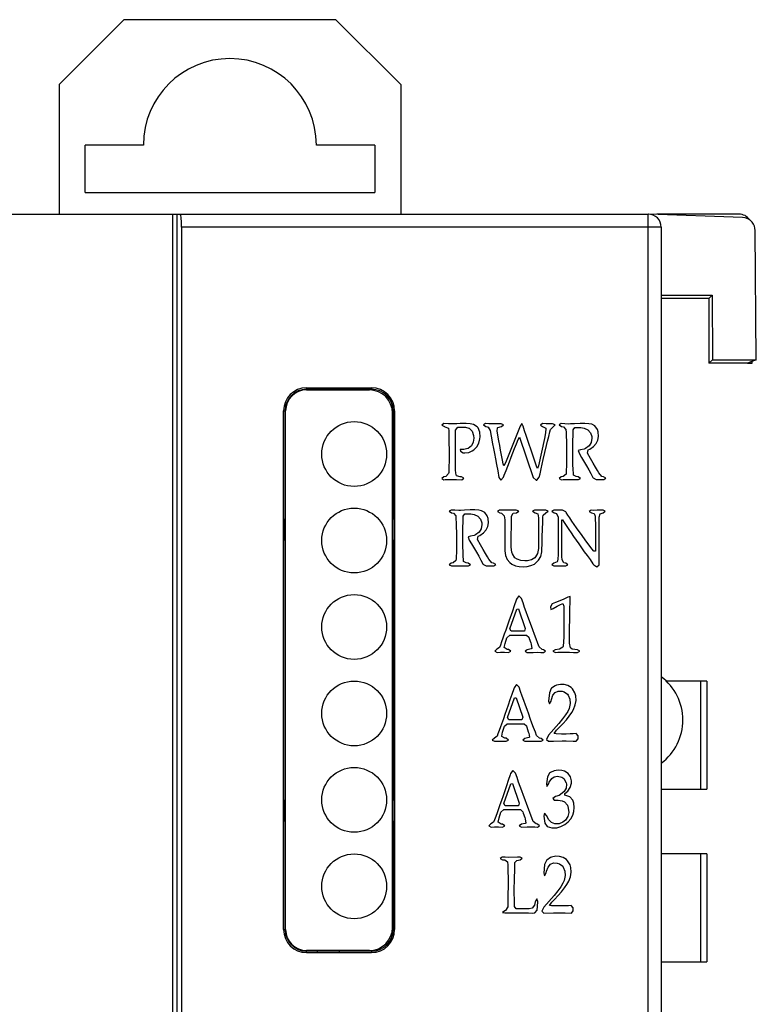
# Model space of a CAD drawing. Extents: x 0 to 555, y 0 to 389.
# Tile 12 of 17: x 241 to 259, y 236 to 259. Entities that reach past the tile are written whole.
import ezdxf

# ---------------------------------------------------------------- set-up
doc = ezdxf.new("R2010")
doc.units = 0
doc.header["$LTSCALE"] = 23.1
doc.header["$MEASUREMENT"] = 0
doc.layers.get('0').update_dxf_attribs({"linetype": 'CONTINUOUS'})
for name, color, linetype in [('02___PRT_ALL_AXES', 7, 'CONTINUOUS'), ('1_14_2', 7, 'CONTINUOUS'), ('1_15_1_1_1', 7, 'CONTINUOUS'), ('1_16_1_2', 7, 'CONTINUOUS'), ('1_44_1_2', 7, 'CONTINUOUS'), ('1_4_1_1_1', 7, 'CONTINUOUS')]:
    doc.layers.add(name, color=color, linetype=linetype)

msp = doc.modelspace()

# ---------------------------------------------------------------- linework, layer by layer
at = {"color": 7, "linetype": 'Continuous'}
for p, q in [((221.942, 254.144), (256.027, 254.144)), ((245.027, 254.144), (245.027, 154.144)), ((245.127, 254.144), (245.127, 154.144)), ((256.027, 154.144), (256.027, 254.144)), ((258.208, 254.067), (256.042, 254.143)), ((258.127, 254.144), (256.228, 254.144)), ((245.232, 253.844), (245.232, 154.444)), ((256.327, 253.844), (245.232, 253.844)), ((256.327, 253.844), (256.327, 154.444)), ((258.525, 250.776), (258.499, 253.767)), ((256.327, 252.271), (257.504, 252.271)), ((257.427, 252.194), (256.327, 252.194)), ((257.504, 252.271), (257.427, 252.194)), ((257.427, 252.194), (257.427, 250.694)), ((257.504, 252.271), (257.509, 250.776)), ((257.427, 250.694), (257.509, 250.776)), ((258.321, 250.694), (257.427, 250.694)), ((257.509, 250.776), (258.525, 250.776)), ((258.525, 250.776), (258.321, 250.694)), ((258.321, 250.694), (258.427, 250.694)), ((258.427, 250.694), (258.427, 250.736)), ((248.127, 250.128), (248.127, 250.094)), ((248.127, 250.128), (249.627, 250.128)), ((249.627, 250.128), (249.627, 250.094)), ((248.127, 250.094), (248.627, 250.094)), ((248.127, 250.078), (249.577, 250.078)), ((248.627, 250.078), (248.627, 250.107)), ((248.627, 250.107), (249.127, 250.107)), ((249.127, 250.107), (249.127, 250.078)), ((249.127, 250.094), (249.627, 250.094)), ((247.593, 237.594), (247.593, 249.594)), ((247.593, 249.594), (247.627, 249.594)), ((247.627, 247.094), (247.627, 249.594)), ((247.642, 237.594), (247.642, 249.594)), ((250.112, 237.644), (250.112, 249.544)), ((250.127, 249.594), (250.127, 247.094)), ((250.161, 249.594), (250.127, 249.594)), ((250.161, 249.594), (250.161, 237.594)), ((251.297, 249.298), (251.252, 249.266)), ((251.252, 249.266), (251.313, 249.229)), ((251.411, 249.293), (251.297, 249.298)), ((251.313, 249.229), (251.322, 249.228)), ((251.322, 249.228), (251.404, 249.19)), ((251.513, 249.292), (251.411, 249.293)), ((251.601, 249.293), (251.513, 249.292)), ((251.572, 249.15), (251.621, 249.213)), ((251.679, 249.298), (251.601, 249.293)), ((251.621, 249.213), (251.706, 249.219)), ((251.724, 249.302), (251.679, 249.298)), ((251.706, 249.219), (251.797, 249.213)), ((251.815, 249.304), (251.724, 249.302)), ((251.797, 249.213), (251.881, 249.196)), ((251.907, 249.295), (251.815, 249.304)), ((251.987, 249.276), (251.907, 249.295)), ((252.069, 249.226), (251.987, 249.276)), ((252.095, 249.199), (252.069, 249.226)), ((252.267, 249.298), (252.22, 249.269)), ((252.22, 249.269), (252.268, 249.232)), ((252.338, 249.293), (252.267, 249.298)), ((252.268, 249.232), (252.302, 249.226)), ((252.302, 249.226), (252.322, 249.22)), ((252.322, 249.22), (252.369, 249.14)), ((252.423, 249.292), (252.338, 249.293)), ((252.521, 249.293), (252.423, 249.292)), ((252.624, 249.296), (252.521, 249.293)), ((252.536, 249.126), (252.537, 249.204)), ((252.537, 249.204), (252.546, 249.21)), ((252.546, 249.21), (252.635, 249.235)), ((252.682, 249.27), (252.624, 249.296)), ((252.635, 249.235), (252.682, 249.27)), ((253.062, 249.243), (252.723, 248.394)), ((253.1, 249.301), (253.062, 249.243)), ((253.133, 249.238), (253.1, 249.301)), ((253.168, 249.134), (253.133, 249.238)), ((253.58, 249.298), (253.533, 249.266)), ((253.533, 249.266), (253.584, 249.235)), ((253.663, 249.292), (253.58, 249.298)), ((253.584, 249.235), (253.657, 249.197)), ((253.756, 249.293), (253.663, 249.292)), ((253.815, 249.296), (253.756, 249.293)), ((253.764, 249.161), (253.826, 249.226)), ((253.874, 249.27), (253.815, 249.296)), ((253.826, 249.226), (253.874, 249.27)), ((254.014, 249.298), (253.969, 249.269)), ((253.969, 249.269), (254.022, 249.229)), ((254.101, 249.292), (254.014, 249.298)), ((254.022, 249.229), (254.069, 249.222)), ((254.069, 249.222), (254.121, 249.164)), ((254.194, 249.289), (254.101, 249.292)), ((254.232, 249.29), (254.194, 249.289)), ((254.321, 249.296), (254.232, 249.29)), ((254.292, 249.153), (254.332, 249.207)), ((254.455, 249.301), (254.321, 249.296)), ((254.332, 249.207), (254.373, 249.211)), ((254.373, 249.211), (254.469, 249.211)), ((254.563, 249.301), (254.455, 249.301)), ((254.469, 249.211), (254.546, 249.197)), ((254.652, 249.295), (254.563, 249.301)), ((254.719, 249.283), (254.652, 249.295)), ((254.794, 249.245), (254.719, 249.283)), ((254.85, 249.163), (254.794, 249.245)), ((251.404, 249.19), (251.413, 249.131)), ((251.413, 249.131), (251.417, 248.91)), ((251.568, 248.904), (251.571, 249.026)), ((251.571, 249.026), (251.572, 249.15)), ((251.881, 249.196), (251.885, 249.193)), ((251.885, 249.193), (251.954, 249.123)), ((251.954, 249.123), (251.983, 249.024)), ((251.983, 249.024), (251.99, 248.965)), ((252.135, 249.1), (252.095, 249.199)), ((252.142, 248.992), (252.135, 249.1)), ((252.136, 248.947), (252.142, 248.992)), ((252.369, 249.14), (252.394, 249.011)), ((252.394, 249.011), (252.429, 248.828)), ((252.575, 248.903), (252.536, 249.126)), ((253.019, 248.93), (253.052, 248.989)), ((253.052, 248.989), (253.365, 248.053)), ((253.203, 249.027), (253.168, 249.134)), ((253.273, 248.818), (253.203, 249.027)), ((253.653, 249.085), (253.625, 248.954)), ((253.659, 249.182), (253.653, 249.085)), ((253.657, 249.197), (253.659, 249.182)), ((253.698, 248.894), (253.724, 249.003)), ((253.724, 249.003), (253.753, 249.112)), ((253.753, 249.112), (253.764, 249.161)), ((254.121, 249.164), (254.125, 249.093)), ((254.125, 249.093), (254.13, 249.003)), ((254.13, 249.003), (254.133, 248.901)), ((254.283, 248.775), (254.292, 249.153)), ((254.546, 249.197), (254.631, 249.155)), ((254.631, 249.155), (254.694, 249.087)), ((254.694, 249.087), (254.722, 248.998)), ((254.722, 248.998), (254.724, 248.959)), ((254.871, 249.105), (254.85, 249.163)), ((254.861, 248.915), (254.877, 249.004)), ((254.877, 249.004), (254.871, 249.105)), ((251.417, 248.91), (251.42, 248.641)), ((251.566, 248.669), (251.568, 248.784)), ((251.568, 248.784), (251.568, 248.904)), ((251.936, 248.786), (251.86, 248.723)), ((251.98, 248.866), (251.936, 248.786)), ((251.99, 248.965), (251.98, 248.866)), ((251.992, 248.691), (252.065, 248.764)), ((252.065, 248.764), (252.112, 248.849)), ((252.112, 248.849), (252.136, 248.947)), ((252.429, 248.828), (252.451, 248.723)), ((252.594, 248.792), (252.575, 248.903)), ((252.613, 248.681), (252.594, 248.792)), ((252.937, 248.725), (252.978, 248.828)), ((252.978, 248.828), (253.019, 248.93)), ((253.308, 248.711), (253.273, 248.818)), ((253.625, 248.954), (253.487, 248.321)), ((253.599, 248.468), (253.677, 248.796)), ((253.677, 248.796), (253.698, 248.894)), ((254.133, 248.901), (254.136, 248.663)), ((254.283, 248.547), (254.283, 248.775)), ((254.657, 248.784), (254.575, 248.725)), ((254.707, 248.863), (254.657, 248.784)), ((254.674, 248.711), (254.759, 248.767)), ((254.724, 248.959), (254.707, 248.863)), ((254.759, 248.767), (254.821, 248.836)), ((254.821, 248.836), (254.861, 248.915)), ((250.127, 248.572), (250.112, 248.572)), ((250.127, 248.553), (250.112, 248.553)), ((251.42, 248.641), (251.42, 248.418)), ((251.566, 248.555), (251.566, 248.669)), ((251.569, 248.334), (251.566, 248.555)), ((251.677, 248.699), (251.683, 248.658)), ((251.764, 248.698), (251.677, 248.699)), ((251.683, 248.658), (251.75, 248.62)), ((251.75, 248.62), (251.787, 248.62)), ((251.855, 248.722), (251.764, 248.698)), ((251.787, 248.62), (251.879, 248.634)), ((251.86, 248.723), (251.855, 248.722)), ((251.879, 248.634), (251.958, 248.666)), ((251.958, 248.666), (251.992, 248.691)), ((252.451, 248.723), (252.472, 248.609)), ((252.472, 248.609), (252.495, 248.485)), ((252.635, 248.568), (252.613, 248.681)), ((252.654, 248.457), (252.635, 248.568)), ((252.817, 248.418), (252.856, 248.52)), ((252.856, 248.52), (252.897, 248.623)), ((252.897, 248.623), (252.937, 248.725)), ((253.378, 248.502), (253.308, 248.711)), ((254.136, 248.524), (254.134, 248.375)), ((254.136, 248.663), (254.136, 248.524)), ((254.286, 248.339), (254.283, 248.547)), ((254.458, 248.69), (254.405, 248.678)), ((254.405, 248.678), (254.434, 248.603)), ((254.434, 248.603), (254.487, 248.514)), ((254.543, 248.711), (254.458, 248.69)), ((254.575, 248.725), (254.543, 248.711)), ((254.625, 248.617), (254.636, 248.691)), ((254.695, 248.491), (254.625, 248.617)), ((254.636, 248.691), (254.674, 248.711)), ((251.419, 248.324), (251.416, 248.24)), ((251.42, 248.418), (251.419, 248.324)), ((251.572, 248.23), (251.569, 248.334)), ((252.495, 248.485), (252.519, 248.35)), ((252.519, 248.35), (252.546, 248.207)), ((252.671, 248.368), (252.654, 248.457)), ((252.689, 248.321), (252.671, 248.368)), ((252.723, 248.394), (252.689, 248.321)), ((252.738, 248.213), (252.777, 248.315)), ((252.777, 248.315), (252.817, 248.418)), ((253.441, 248.315), (253.378, 248.502)), ((253.463, 248.261), (253.441, 248.315)), ((253.487, 248.321), (253.463, 248.261)), ((253.549, 248.249), (253.575, 248.359)), ((253.575, 248.359), (253.599, 248.468)), ((254.134, 248.375), (254.127, 248.158)), ((254.289, 248.251), (254.286, 248.339)), ((254.487, 248.514), (254.598, 248.322)), ((254.598, 248.322), (254.649, 248.231)), ((254.754, 248.381), (254.695, 248.491)), ((254.807, 248.289), (254.754, 248.381)), ((251.299, 248.067), (251.252, 248.03)), ((251.347, 248.075), (251.299, 248.067)), ((251.411, 248.143), (251.347, 248.075)), ((251.413, 248.169), (251.411, 248.143)), ((251.416, 248.24), (251.413, 248.169)), ((251.574, 248.152), (251.572, 248.23)), ((251.595, 248.087), (251.574, 248.152)), ((251.679, 248.068), (251.595, 248.087)), ((251.712, 248.067), (251.679, 248.068)), ((251.764, 248.033), (251.712, 248.067)), ((252.546, 248.207), (252.574, 248.053)), ((252.68, 248.061), (252.698, 248.109)), ((252.698, 248.109), (252.738, 248.213)), ((253.508, 248.059), (253.525, 248.138)), ((253.525, 248.138), (253.549, 248.249)), ((254.016, 248.067), (253.969, 248.03)), ((254.063, 248.075), (254.016, 248.067)), ((254.125, 248.132), (254.063, 248.075)), ((254.127, 248.158), (254.125, 248.132)), ((254.298, 248.126), (254.289, 248.251)), ((254.301, 248.105), (254.298, 248.126)), ((254.359, 248.075), (254.301, 248.105)), ((254.405, 248.07), (254.359, 248.075)), ((254.458, 248.03), (254.405, 248.07)), ((254.649, 248.231), (254.7, 248.141)), ((254.7, 248.141), (254.745, 248.053)), ((254.85, 248.213), (254.807, 248.289)), ((254.883, 248.158), (254.85, 248.213)), ((254.95, 248.078), (254.883, 248.158)), ((254.993, 248.067), (254.95, 248.078)), ((255.046, 248.04), (254.993, 248.067)), ((251.252, 248.03), (251.299, 248)), ((251.299, 248), (251.329, 248.003)), ((251.329, 248.003), (251.398, 248.005)), ((251.398, 248.005), (251.484, 248.006)), ((251.484, 248.006), (251.591, 248.005)), ((251.591, 248.005), (251.717, 248.002)), ((251.717, 248.002), (251.764, 248.033)), ((252.574, 248.053), (252.619, 247.994)), ((252.619, 247.994), (252.68, 248.061)), ((253.365, 248.053), (253.367, 248.05)), ((253.367, 248.05), (253.434, 247.994)), ((253.434, 247.994), (253.449, 247.994)), ((253.449, 247.994), (253.508, 248.059)), ((253.969, 248.03), (254.022, 248.002)), ((254.022, 248.002), (254.057, 248.003)), ((254.057, 248.003), (254.274, 248.006)), ((254.274, 248.006), (254.353, 248.006)), ((254.353, 248.006), (254.411, 248.005)), ((254.411, 248.005), (254.458, 248.03)), ((254.745, 248.053), (254.75, 248.047)), ((254.75, 248.047), (254.824, 248.005)), ((254.824, 248.005), (254.908, 248.008)), ((254.908, 248.008), (254.999, 248.008)), ((254.999, 248.008), (255.046, 248.04)), ((250.112, 247.534), (250.127, 247.534)), ((250.112, 247.515), (250.127, 247.515)), ((251.471, 247.3), (251.425, 247.271)), ((251.425, 247.271), (251.478, 247.231)), ((251.556, 247.293), (251.471, 247.3)), ((251.478, 247.231), (251.524, 247.224)), ((251.524, 247.224), (251.575, 247.166)), ((251.65, 247.292), (251.556, 247.293)), ((251.575, 247.166), (251.58, 247.094)), ((251.686, 247.292), (251.65, 247.292)), ((251.776, 247.298), (251.686, 247.292)), ((251.744, 247.025), (251.749, 247.157)), ((251.749, 247.157), (251.788, 247.21)), ((251.911, 247.303), (251.776, 247.298)), ((251.788, 247.21), (251.829, 247.213)), ((251.829, 247.213), (251.925, 247.214)), ((252.019, 247.304), (251.911, 247.303)), ((251.925, 247.214), (252.002, 247.199)), ((252.002, 247.199), (252.086, 247.157)), ((252.109, 247.297), (252.019, 247.304)), ((252.086, 247.157), (252.148, 247.088)), ((252.174, 247.284), (252.109, 247.297)), ((252.25, 247.246), (252.174, 247.284)), ((252.305, 247.166), (252.25, 247.246)), ((252.326, 247.107), (252.305, 247.166)), ((252.589, 247.3), (252.543, 247.269)), ((252.543, 247.269), (252.594, 247.233)), ((252.656, 247.297), (252.589, 247.3)), ((252.594, 247.233), (252.635, 247.228)), ((252.635, 247.228), (252.698, 247.167)), ((252.738, 247.293), (252.656, 247.297)), ((252.698, 247.167), (252.711, 247.072)), ((252.946, 247.297), (252.738, 247.293)), ((252.861, 246.933), (252.867, 247.16)), ((252.867, 247.16), (252.905, 247.224)), ((252.905, 247.224), (252.984, 247.236)), ((252.976, 247.298), (252.946, 247.297)), ((253.031, 247.277), (252.976, 247.298)), ((252.984, 247.236), (253.031, 247.277)), ((253.399, 247.298), (253.352, 247.271)), ((253.352, 247.271), (253.408, 247.233)), ((253.49, 247.295), (253.399, 247.298)), ((253.408, 247.233), (253.472, 247.208)), ((253.472, 247.208), (253.49, 247.122)), ((253.581, 247.295), (253.49, 247.295)), ((253.662, 247.298), (253.581, 247.295)), ((253.59, 247.138), (253.593, 247.184)), ((253.593, 247.184), (253.662, 247.233)), ((253.709, 247.272), (253.662, 247.298)), ((253.662, 247.233), (253.709, 247.272)), ((253.844, 247.3), (253.799, 247.271)), ((253.799, 247.271), (253.853, 247.233)), ((253.935, 247.297), (253.844, 247.3)), ((253.853, 247.233), (253.885, 247.227)), ((253.885, 247.227), (253.905, 247.221)), ((253.905, 247.221), (253.943, 247.138)), ((254.026, 247.298), (253.935, 247.297)), ((254.043, 247.298), (254.026, 247.298)), ((254.119, 247.257), (254.043, 247.298)), ((254.128, 247.245), (254.119, 247.257)), ((254.168, 247.183), (254.128, 247.245)), ((254.212, 247.116), (254.168, 247.183)), ((254.71, 247.298), (254.663, 247.266)), ((254.663, 247.266), (254.716, 247.236)), ((254.754, 247.29), (254.71, 247.298)), ((254.716, 247.236), (254.777, 247.221)), ((254.844, 247.295), (254.754, 247.29)), ((254.777, 247.221), (254.798, 247.157)), ((254.798, 247.157), (254.798, 247.152)), ((254.798, 247.152), (254.801, 247.076)), ((254.935, 247.298), (254.844, 247.295)), ((254.894, 247.137), (254.914, 247.21)), ((254.914, 247.21), (254.985, 247.233)), ((254.984, 247.298), (254.935, 247.298)), ((255.032, 247.272), (254.984, 247.298)), ((254.985, 247.233), (255.032, 247.272)), ((247.613, 246.594), (247.613, 247.094)), ((247.613, 247.094), (247.642, 247.094)), ((250.112, 247.094), (250.141, 247.094)), ((250.141, 247.094), (250.141, 246.594)), ((251.58, 247.094), (251.585, 247.005)), ((251.585, 247.005), (251.588, 246.904)), ((251.741, 246.898), (251.744, 247.025)), ((252.148, 247.088), (252.177, 247)), ((252.18, 246.961), (252.162, 246.865)), ((252.177, 247), (252.18, 246.961)), ((252.317, 246.917), (252.334, 247.006)), ((252.334, 247.006), (252.326, 247.107)), ((252.711, 247.072), (252.711, 246.955)), ((252.711, 246.955), (252.712, 246.841)), ((252.858, 246.705), (252.861, 246.933)), ((253.49, 247.122), (253.492, 247.026)), ((253.492, 247.026), (253.492, 246.683)), ((253.577, 246.681), (253.586, 247.025)), ((253.586, 247.025), (253.59, 247.138)), ((253.943, 247.138), (253.943, 247.076)), ((253.943, 247.076), (253.944, 246.941)), ((253.944, 246.941), (253.944, 246.573)), ((254.026, 246.841), (254.029, 247.069)), ((254.029, 247.069), (254.043, 247.075)), ((254.043, 247.075), (254.083, 247.014)), ((254.083, 247.014), (254.189, 246.853)), ((254.26, 247.044), (254.212, 247.116)), ((254.371, 246.886), (254.26, 247.044)), ((254.801, 247.076), (254.804, 246.988)), ((254.804, 246.988), (254.807, 246.886)), ((254.891, 246.842), (254.893, 246.945)), ((254.893, 247.043), (254.894, 247.137)), ((254.893, 246.945), (254.893, 247.043)), ((251.588, 246.904), (251.591, 246.79)), ((251.591, 246.79), (251.591, 246.377)), ((251.738, 246.66), (251.741, 246.898)), ((251.998, 246.713), (251.914, 246.692)), ((252.031, 246.727), (251.998, 246.713)), ((252.113, 246.787), (252.031, 246.727)), ((252.091, 246.693), (252.13, 246.713)), ((252.162, 246.865), (252.113, 246.787)), ((252.13, 246.713), (252.215, 246.771)), ((252.215, 246.771), (252.277, 246.838)), ((252.277, 246.838), (252.317, 246.917)), ((252.712, 246.727), (252.711, 246.611)), ((252.712, 246.841), (252.712, 246.727)), ((252.858, 246.441), (252.858, 246.705)), ((254.026, 246.385), (254.026, 246.841)), ((254.189, 246.853), (254.245, 246.771)), ((254.245, 246.771), (254.301, 246.687)), ((254.499, 246.708), (254.371, 246.886)), ((254.57, 246.611), (254.499, 246.708)), ((254.807, 246.886), (254.809, 246.772)), ((254.809, 246.772), (254.809, 246.505)), ((254.89, 246.622), (254.891, 246.736)), ((254.891, 246.736), (254.891, 246.842)), ((247.642, 246.594), (247.613, 246.594)), ((247.627, 240.594), (247.627, 246.594)), ((250.141, 246.594), (250.112, 246.594)), ((250.127, 246.594), (250.127, 240.594)), ((251.74, 246.549), (251.738, 246.66)), ((251.74, 246.443), (251.74, 246.549)), ((251.914, 246.692), (251.861, 246.68)), ((251.861, 246.68), (251.888, 246.605)), ((251.888, 246.605), (251.943, 246.515)), ((251.943, 246.515), (252.054, 246.324)), ((252.081, 246.619), (252.091, 246.693)), ((252.15, 246.493), (252.081, 246.619)), ((252.211, 246.385), (252.15, 246.493)), ((252.711, 246.497), (252.709, 246.383)), ((252.711, 246.611), (252.711, 246.497)), ((253.492, 246.683), (253.489, 246.455)), ((253.569, 246.339), (253.575, 246.567)), ((253.575, 246.567), (253.577, 246.681)), ((253.944, 246.573), (253.94, 246.265)), ((254.301, 246.687), (254.361, 246.602)), ((254.361, 246.602), (254.422, 246.514)), ((254.422, 246.514), (254.484, 246.426)), ((254.724, 246.405), (254.57, 246.611)), ((254.809, 246.505), (254.807, 246.351)), ((254.89, 246.505), (254.89, 246.622)), ((254.891, 246.383), (254.89, 246.505)), ((251.591, 246.377), (251.583, 246.16)), ((251.743, 246.341), (251.74, 246.443)), ((251.746, 246.253), (251.743, 246.341)), ((251.753, 246.128), (251.746, 246.253)), ((252.054, 246.324), (252.106, 246.233)), ((252.262, 246.292), (252.211, 246.385)), ((252.306, 246.215), (252.262, 246.292)), ((252.709, 246.383), (252.709, 246.359)), ((252.709, 246.359), (252.724, 246.25)), ((252.724, 246.25), (252.764, 246.158)), ((252.875, 246.322), (252.858, 246.441)), ((252.885, 246.283), (252.875, 246.322)), ((252.943, 246.196), (252.885, 246.283)), ((253.466, 246.295), (253.423, 246.218)), ((253.487, 246.409), (253.466, 246.295)), ((253.489, 246.455), (253.487, 246.409)), ((253.539, 246.224), (253.569, 246.332)), ((253.569, 246.332), (253.569, 246.339)), ((253.94, 246.265), (253.937, 246.174)), ((254.028, 246.269), (254.026, 246.385)), ((254.029, 246.224), (254.028, 246.269)), ((254.484, 246.426), (254.546, 246.336)), ((254.546, 246.336), (254.611, 246.245)), ((254.611, 246.245), (254.68, 246.152)), ((254.765, 246.35), (254.724, 246.405)), ((254.807, 246.351), (254.765, 246.35)), ((254.891, 246.256), (254.891, 246.383)), ((254.893, 246.123), (254.891, 246.256)), ((251.472, 246.069), (251.425, 246.032)), ((251.425, 246.032), (251.478, 246.005)), ((251.519, 246.078), (251.472, 246.069)), ((251.581, 246.134), (251.519, 246.078)), ((251.583, 246.16), (251.581, 246.134)), ((251.758, 246.107), (251.753, 246.128)), ((251.814, 246.078), (251.758, 246.107)), ((251.861, 246.072), (251.814, 246.078)), ((251.914, 246.032), (251.861, 246.072)), ((251.867, 246.006), (251.914, 246.032)), ((252.106, 246.233), (252.154, 246.143)), ((252.154, 246.143), (252.201, 246.055)), ((252.201, 246.055), (252.205, 246.05)), ((252.205, 246.05), (252.28, 246.006)), ((252.338, 246.16), (252.306, 246.215)), ((252.407, 246.079), (252.338, 246.16)), ((252.448, 246.069), (252.407, 246.079)), ((252.502, 246.041), (252.448, 246.069)), ((252.454, 246.009), (252.502, 246.041)), ((252.764, 246.158), (252.829, 246.085)), ((252.829, 246.085), (252.876, 246.049)), ((252.876, 246.049), (252.955, 246.012)), ((252.998, 246.16), (252.943, 246.196)), ((253.081, 246.134), (252.998, 246.16)), ((253.171, 246.123), (253.081, 246.134)), ((253.233, 246.125), (253.171, 246.123)), ((253.223, 245.991), (253.309, 246.014)), ((253.326, 246.146), (253.233, 246.125)), ((253.309, 246.014), (253.396, 246.049)), ((253.402, 246.195), (253.326, 246.146)), ((253.396, 246.049), (253.423, 246.069)), ((253.423, 246.218), (253.402, 246.195)), ((253.423, 246.069), (253.49, 246.136)), ((253.49, 246.136), (253.539, 246.224)), ((253.846, 246.067), (253.799, 246.032)), ((253.799, 246.032), (253.847, 246.006)), ((253.922, 246.102), (253.846, 246.067)), ((253.931, 246.12), (253.922, 246.102)), ((253.937, 246.174), (253.931, 246.12)), ((254.034, 246.145), (254.029, 246.224)), ((254.072, 246.079), (254.034, 246.145)), ((254.119, 246.072), (254.072, 246.079)), ((254.166, 246.032), (254.119, 246.072)), ((254.119, 246.006), (254.166, 246.032)), ((254.68, 246.152), (254.748, 246.058)), ((254.748, 246.058), (254.765, 246.035)), ((254.765, 246.035), (254.841, 245.988)), ((254.841, 245.988), (254.893, 246.034)), ((254.893, 246.034), (254.893, 246.123)), ((251.478, 246.005), (251.512, 246.005)), ((251.512, 246.005), (251.73, 246.008)), ((251.73, 246.008), (251.808, 246.008)), ((251.808, 246.008), (251.867, 246.006)), ((252.28, 246.006), (252.363, 246.009)), ((252.363, 246.009), (252.454, 246.009)), ((252.955, 246.012), (253.045, 245.991)), ((253.045, 245.991), (253.134, 245.984)), ((253.134, 245.984), (253.223, 245.991)), ((253.847, 246.006), (253.937, 246.008)), ((253.937, 246.008), (254.028, 246.008)), ((254.028, 246.008), (254.119, 246.006)), ((252.972, 245.215), (252.928, 245.084)), ((252.981, 245.241), (252.972, 245.215)), ((253.037, 245.313), (252.981, 245.241)), ((253.093, 245.254), (253.037, 245.313)), ((253.131, 245.151), (253.093, 245.254)), ((253.168, 245.048), (253.131, 245.151)), ((253.806, 245.128), (253.764, 245.061)), ((253.885, 245.157), (253.806, 245.128)), ((254.057, 245.23), (253.885, 245.157)), ((253.92, 245.073), (253.982, 245.107)), ((253.982, 245.107), (254.054, 245.134)), ((254.054, 245.134), (254.072, 245.079)), ((254.15, 245.274), (254.057, 245.23)), ((254.169, 245.285), (254.15, 245.274)), ((254.224, 245.3), (254.169, 245.285)), ((254.216, 245.035), (254.219, 245.142)), ((254.219, 245.142), (254.225, 245.234)), ((254.225, 245.234), (254.224, 245.3)), ((252.885, 244.959), (252.805, 244.727)), ((252.826, 244.549), (252.987, 245.007)), ((252.928, 245.084), (252.885, 244.959)), ((252.987, 245.007), (253.027, 245.01)), ((253.027, 245.01), (253.183, 244.56)), ((253.204, 244.943), (253.168, 245.048)), ((253.242, 244.839), (253.204, 244.943)), ((253.764, 245.061), (253.771, 245)), ((253.771, 245), (253.826, 245.022)), ((253.826, 245.022), (253.92, 245.073)), ((254.072, 245.079), (254.072, 245.06)), ((254.072, 245.06), (254.075, 244.934)), ((254.075, 244.934), (254.077, 244.811)), ((254.21, 244.783), (254.216, 245.035)), ((252.805, 244.727), (252.733, 244.519)), ((253.28, 244.735), (253.242, 244.839)), ((253.356, 244.528), (253.28, 244.735)), ((254.077, 244.692), (254.074, 244.464)), ((254.077, 244.811), (254.077, 244.692)), ((254.207, 244.557), (254.21, 244.783)), ((252.698, 244.425), (252.666, 244.335)), ((252.733, 244.519), (252.698, 244.425)), ((252.856, 244.496), (252.826, 244.549)), ((252.948, 244.494), (252.856, 244.496)), ((253.039, 244.494), (252.948, 244.494)), ((253.13, 244.496), (253.039, 244.494)), ((253.162, 244.496), (253.13, 244.496)), ((253.183, 244.56), (253.162, 244.496)), ((253.394, 244.423), (253.356, 244.528)), ((253.432, 244.32), (253.394, 244.423)), ((254.074, 244.464), (254.071, 244.355)), ((254.207, 244.218), (254.207, 244.557)), ((252.636, 244.251), (252.607, 244.174)), ((252.666, 244.335), (252.636, 244.251)), ((252.695, 244.118), (252.715, 244.215)), ((252.715, 244.215), (252.755, 244.344)), ((252.755, 244.344), (252.823, 244.408)), ((252.823, 244.408), (253.209, 244.408)), ((253.209, 244.408), (253.265, 244.359)), ((253.265, 244.359), (253.276, 244.329)), ((253.276, 244.329), (253.309, 244.224)), ((253.309, 244.224), (253.32, 244.194)), ((253.32, 244.194), (253.334, 244.098)), ((253.47, 244.215), (253.432, 244.32)), ((253.501, 244.137), (253.47, 244.215)), ((254.071, 244.355), (254.061, 244.148)), ((254.232, 244.108), (254.207, 244.218)), ((252.524, 244.078), (252.477, 244.033)), ((252.477, 244.033), (252.53, 244.004)), ((252.59, 244.121), (252.524, 244.078)), ((252.53, 244.004), (252.613, 244.008)), ((252.607, 244.174), (252.59, 244.121)), ((252.613, 244.008), (252.704, 244.008)), ((252.764, 244.074), (252.695, 244.118)), ((252.704, 244.008), (252.796, 244.004)), ((252.797, 244.072), (252.764, 244.074)), ((252.796, 244.004), (252.847, 244.033)), ((252.847, 244.033), (252.797, 244.072)), ((253.23, 244.067), (253.183, 244.033)), ((253.183, 244.033), (253.23, 244.002)), ((253.321, 244.089), (253.23, 244.067)), ((253.23, 244.002), (253.244, 244.004)), ((253.244, 244.004), (253.362, 244.007)), ((253.334, 244.098), (253.321, 244.089)), ((253.362, 244.007), (253.463, 244.008)), ((253.463, 244.008), (253.543, 244.007)), ((253.572, 244.075), (253.501, 244.137)), ((253.543, 244.007), (253.604, 244.002)), ((253.604, 244.069), (253.572, 244.075)), ((253.651, 244.033), (253.604, 244.069)), ((253.604, 244.002), (253.651, 244.033)), ((253.871, 244.069), (253.823, 244.033)), ((253.823, 244.033), (253.879, 244.007)), ((253.978, 244.083), (253.871, 244.069)), ((253.879, 244.007), (253.934, 244.008)), ((253.934, 244.008), (254.209, 244.008)), ((254.052, 244.125), (253.978, 244.083)), ((254.061, 244.148), (254.052, 244.125)), ((254.209, 244.008), (254.3, 244.007)), ((254.268, 244.081), (254.232, 244.108)), ((254.388, 244.067), (254.268, 244.081)), ((254.3, 244.007), (254.391, 244.004)), ((254.441, 244.036), (254.388, 244.067)), ((254.391, 244.004), (254.441, 244.036)), ((252.916, 243.162), (252.872, 243.031)), ((252.925, 243.188), (252.916, 243.162)), ((252.981, 243.261), (252.925, 243.188)), ((253.039, 243.201), (252.981, 243.261)), ((253.075, 243.098), (253.039, 243.201)), ((253.112, 242.993), (253.075, 243.098)), ((253.741, 243.074), (253.721, 242.876)), ((253.78, 243.168), (253.741, 243.074)), ((253.792, 243.18), (253.78, 243.168)), ((253.878, 243.236), (253.792, 243.18)), ((253.821, 243.017), (253.874, 243.081)), ((253.874, 243.081), (253.944, 243.11)), ((253.902, 243.245), (253.878, 243.236)), ((253.998, 243.265), (253.902, 243.245)), ((253.944, 243.11), (254.033, 243.106)), ((254.086, 243.262), (253.998, 243.265)), ((254.033, 243.106), (254.083, 243.093)), ((254.083, 243.093), (254.159, 243.037)), ((254.168, 243.238), (254.086, 243.262)), ((254.242, 243.191), (254.168, 243.238)), ((254.274, 243.162), (254.242, 243.191)), ((254.332, 243.069), (254.274, 243.162)), ((254.35, 243.004), (254.332, 243.069)), ((252.77, 242.496), (252.931, 242.952)), ((252.829, 242.907), (252.79, 242.786)), ((252.872, 243.031), (252.829, 242.907)), ((252.931, 242.952), (252.97, 242.957)), ((252.97, 242.957), (253.127, 242.507)), ((253.15, 242.89), (253.112, 242.993)), ((253.186, 242.786), (253.15, 242.89)), ((253.721, 242.876), (253.741, 242.817)), ((253.741, 242.817), (253.779, 242.879)), ((253.779, 242.879), (253.786, 242.919)), ((253.786, 242.919), (253.821, 243.017)), ((254.159, 243.037), (254.172, 243.016)), ((254.172, 243.016), (254.21, 242.923)), ((254.21, 242.923), (254.218, 242.821)), ((254.339, 242.79), (254.358, 242.896)), ((254.358, 242.896), (254.35, 243.004)), ((252.75, 242.674), (252.712, 242.568)), ((252.79, 242.786), (252.75, 242.674)), ((253.224, 242.682), (253.186, 242.786)), ((253.262, 242.578), (253.224, 242.682)), ((254.165, 242.642), (254.116, 242.562)), ((254.195, 242.711), (254.165, 242.642)), ((254.218, 242.821), (254.195, 242.711)), ((254.201, 242.533), (254.256, 242.613)), ((254.256, 242.613), (254.297, 242.688)), ((254.297, 242.688), (254.339, 242.79)), ((252.677, 242.466), (252.612, 242.282)), ((252.712, 242.568), (252.677, 242.466)), ((252.802, 242.443), (252.77, 242.496)), ((252.891, 242.442), (252.802, 242.443)), ((252.983, 242.442), (252.891, 242.442)), ((253.075, 242.443), (252.983, 242.442)), ((253.107, 242.443), (253.075, 242.443)), ((253.127, 242.507), (253.107, 242.443)), ((253.3, 242.473), (253.262, 242.578)), ((253.338, 242.37), (253.3, 242.473)), ((253.376, 242.265), (253.338, 242.37)), ((254.046, 242.469), (253.958, 242.36)), ((254.116, 242.562), (254.046, 242.469)), ((254.054, 242.356), (254.134, 242.446)), ((254.134, 242.446), (254.201, 242.533)), ((252.581, 242.198), (252.552, 242.121)), ((252.612, 242.282), (252.581, 242.198)), ((252.641, 242.071), (252.66, 242.162)), ((252.66, 242.162), (252.7, 242.296)), ((252.7, 242.296), (252.767, 242.353)), ((252.767, 242.353), (253.154, 242.353)), ((253.154, 242.353), (253.209, 242.306)), ((253.209, 242.306), (253.22, 242.276)), ((253.22, 242.276), (253.253, 242.171)), ((253.253, 242.171), (253.265, 242.141)), ((253.265, 242.141), (253.279, 242.043)), ((253.416, 242.162), (253.376, 242.265)), ((253.444, 242.083), (253.416, 242.162)), ((253.958, 242.36), (253.721, 242.092)), ((253.855, 242.127), (253.89, 242.185)), ((253.89, 242.185), (253.908, 242.203)), ((253.908, 242.203), (253.978, 242.274)), ((253.978, 242.274), (254.048, 242.35)), ((254.048, 242.35), (254.054, 242.356)), ((252.469, 242.024), (252.42, 241.978)), ((252.42, 241.978), (252.475, 241.951)), ((252.534, 242.068), (252.469, 242.024)), ((252.475, 241.951), (252.557, 241.955)), ((252.552, 242.121), (252.534, 242.068)), ((252.557, 241.955), (252.648, 241.955)), ((252.641, 242.063), (252.641, 242.071)), ((252.707, 242.021), (252.641, 242.063)), ((252.648, 241.955), (252.739, 241.951)), ((252.741, 242.018), (252.707, 242.021)), ((252.739, 241.951), (252.793, 241.978)), ((252.793, 241.978), (252.741, 242.018)), ((253.174, 242.015), (253.127, 241.978)), ((253.127, 241.978), (253.174, 241.949)), ((253.265, 242.034), (253.174, 242.015)), ((253.174, 241.949), (253.188, 241.949)), ((253.188, 241.949), (253.308, 241.954)), ((253.279, 242.043), (253.265, 242.034)), ((253.308, 241.954), (253.406, 241.955)), ((253.406, 241.955), (253.487, 241.954)), ((253.515, 242.023), (253.444, 242.083)), ((253.487, 241.954), (253.549, 241.949)), ((253.549, 242.016), (253.515, 242.023)), ((253.596, 241.978), (253.549, 242.016)), ((253.549, 241.949), (253.596, 241.978)), ((253.721, 242.092), (253.674, 241.993)), ((253.674, 241.993), (253.721, 241.949)), ((253.721, 241.949), (253.835, 241.954)), ((253.835, 241.954), (254.04, 241.957)), ((253.897, 242.119), (253.855, 242.127)), ((254.02, 242.118), (253.897, 242.119)), ((254.127, 242.118), (254.02, 242.118)), ((254.04, 241.957), (254.131, 241.957)), ((254.218, 242.119), (254.127, 242.118)), ((254.131, 241.957), (254.291, 241.954)), ((254.294, 242.122), (254.218, 242.119)), ((254.291, 241.954), (254.361, 241.949)), ((254.358, 242.127), (254.294, 242.122)), ((254.403, 242.074), (254.358, 242.127)), ((254.361, 241.949), (254.403, 242.007)), ((254.403, 242.007), (254.403, 242.074)), ((252.899, 241.275), (252.843, 241.202)), ((252.957, 241.215), (252.899, 241.275)), ((253.853, 241.264), (253.764, 241.227)), ((253.941, 241.279), (253.853, 241.264)), ((254.028, 241.275), (253.941, 241.279)), ((254.093, 241.258), (254.028, 241.275)), ((254.177, 241.203), (254.093, 241.258)), ((252.79, 241.045), (252.747, 240.92)), ((252.834, 241.176), (252.79, 241.045)), ((252.843, 241.202), (252.834, 241.176)), ((252.993, 241.112), (252.957, 241.215)), ((253.03, 241.007), (252.993, 241.112)), ((253.068, 240.904), (253.03, 241.007)), ((253.692, 241.074), (253.672, 240.963)), ((253.698, 241.127), (253.692, 241.074)), ((253.745, 241.214), (253.698, 241.127)), ((253.739, 241), (253.794, 241.089)), ((253.764, 241.227), (253.745, 241.214)), ((253.794, 241.089), (253.849, 241.124)), ((253.849, 241.124), (253.932, 241.139)), ((253.932, 241.139), (254.028, 241.12)), ((254.028, 241.12), (254.077, 241.088)), ((254.077, 241.088), (254.131, 240.992)), ((254.229, 241.129), (254.177, 241.203)), ((254.25, 241.034), (254.229, 241.129)), ((254.25, 240.977), (254.25, 241.034)), ((252.707, 240.8), (252.668, 240.688)), ((252.688, 240.51), (252.849, 240.966)), ((252.747, 240.92), (252.707, 240.8)), ((252.849, 240.966), (252.888, 240.971)), ((252.888, 240.971), (253.045, 240.521)), ((253.104, 240.8), (253.068, 240.904)), ((253.142, 240.696), (253.104, 240.8)), ((253.672, 240.963), (253.683, 240.904)), ((253.683, 240.904), (253.729, 240.972)), ((253.729, 240.972), (253.739, 241)), ((254.084, 240.787), (254.001, 240.718)), ((254.13, 240.866), (254.084, 240.787)), ((254.095, 240.741), (254.171, 240.797)), ((254.137, 240.957), (254.13, 240.866)), ((254.131, 240.992), (254.137, 240.957)), ((254.171, 240.797), (254.224, 240.878)), ((254.224, 240.878), (254.25, 240.977)), ((247.613, 240.094), (247.613, 240.594)), ((247.613, 240.594), (247.642, 240.594)), ((250.112, 240.594), (250.141, 240.594)), ((250.141, 240.594), (250.141, 240.094)), ((252.63, 240.582), (252.595, 240.48)), ((252.668, 240.688), (252.63, 240.582)), ((253.18, 240.592), (253.142, 240.696)), ((253.218, 240.487), (253.18, 240.592)), ((253.882, 240.674), (253.818, 240.629)), ((253.818, 240.629), (253.855, 240.586)), ((253.855, 240.586), (253.944, 240.586)), ((253.964, 240.696), (253.882, 240.674)), ((253.944, 240.586), (254.037, 240.571)), ((254.001, 240.718), (253.964, 240.696)), ((254.037, 240.571), (254.093, 240.545)), ((254.098, 240.706), (254.095, 240.741)), ((254.189, 240.676), (254.098, 240.706)), ((254.213, 240.661), (254.189, 240.676)), ((254.28, 240.586), (254.213, 240.661)), ((254.303, 240.518), (254.28, 240.586)), ((252.562, 240.386), (252.53, 240.296)), ((252.595, 240.48), (252.562, 240.386)), ((252.618, 240.31), (252.685, 240.369)), ((252.685, 240.369), (253.072, 240.369)), ((252.72, 240.457), (252.688, 240.51)), ((252.809, 240.456), (252.72, 240.457)), ((252.9, 240.456), (252.809, 240.456)), ((252.993, 240.457), (252.9, 240.456)), ((253.025, 240.457), (252.993, 240.457)), ((253.045, 240.521), (253.025, 240.457)), ((253.072, 240.369), (253.127, 240.32)), ((253.127, 240.32), (253.138, 240.29)), ((253.256, 240.384), (253.218, 240.487)), ((253.294, 240.279), (253.256, 240.384)), ((254.093, 240.545), (254.157, 240.468)), ((254.157, 240.468), (254.178, 240.405)), ((254.178, 240.405), (254.191, 240.305)), ((254.279, 240.238), (254.305, 240.323)), ((254.312, 240.418), (254.303, 240.518)), ((254.305, 240.323), (254.312, 240.418)), ((247.642, 240.094), (247.613, 240.094)), ((247.627, 237.594), (247.627, 240.094)), ((250.141, 240.094), (250.112, 240.094)), ((250.127, 240.094), (250.127, 237.594)), ((252.47, 240.135), (252.452, 240.082)), ((252.499, 240.212), (252.47, 240.135)), ((252.53, 240.296), (252.499, 240.212)), ((252.559, 240.077), (252.578, 240.176)), ((252.578, 240.176), (252.618, 240.31)), ((253.138, 240.29), (253.171, 240.185)), ((253.171, 240.185), (253.183, 240.155)), ((253.183, 240.155), (253.197, 240.057)), ((253.334, 240.176), (253.294, 240.279)), ((253.362, 240.097), (253.334, 240.176)), ((253.434, 240.036), (253.362, 240.097)), ((253.628, 240.287), (253.616, 240.218)), ((253.616, 240.218), (253.637, 240.057)), ((253.672, 240.234), (253.628, 240.287)), ((253.727, 240.135), (253.672, 240.234)), ((253.792, 240.071), (253.727, 240.135)), ((254.115, 240.123), (254.049, 240.076)), ((254.169, 240.211), (254.115, 240.123)), ((254.191, 240.305), (254.169, 240.211)), ((254.172, 240.089), (254.235, 240.159)), ((254.235, 240.159), (254.279, 240.238)), ((252.387, 240.038), (252.338, 239.992)), ((252.338, 239.992), (252.393, 239.965)), ((252.452, 240.082), (252.387, 240.038)), ((252.393, 239.965), (252.475, 239.969)), ((252.475, 239.969), (252.566, 239.969)), ((252.625, 240.035), (252.559, 240.077)), ((252.566, 239.969), (252.657, 239.965)), ((252.659, 240.032), (252.625, 240.035)), ((252.657, 239.965), (252.711, 239.992)), ((252.711, 239.992), (252.659, 240.032)), ((253.092, 240.029), (253.045, 239.992)), ((253.045, 239.992), (253.092, 239.963)), ((253.183, 240.048), (253.092, 240.029)), ((253.092, 239.963), (253.226, 239.968)), ((253.197, 240.057), (253.183, 240.048)), ((253.226, 239.968), (253.324, 239.969)), ((253.324, 239.969), (253.405, 239.968)), ((253.405, 239.968), (253.467, 239.963)), ((253.467, 240.03), (253.434, 240.036)), ((253.514, 239.992), (253.467, 240.03)), ((253.467, 239.963), (253.514, 239.992)), ((253.637, 240.057), (253.692, 239.975)), ((253.692, 239.975), (253.795, 239.948)), ((253.87, 240.041), (253.792, 240.071)), ((253.795, 239.948), (253.884, 239.948)), ((253.885, 240.038), (253.87, 240.041)), ((253.884, 239.948), (253.911, 239.951)), ((253.966, 240.041), (253.885, 240.038)), ((253.911, 239.951), (254.004, 239.975)), ((254.049, 240.076), (253.966, 240.041)), ((254.004, 239.975), (254.095, 240.027)), ((254.095, 240.027), (254.172, 240.089)), ((252.651, 239.27), (252.606, 239.238)), ((252.606, 239.238), (252.656, 239.206)), ((252.718, 239.266), (252.651, 239.27)), ((252.656, 239.206), (252.711, 239.205)), ((252.711, 239.205), (252.773, 239.159)), ((252.799, 239.264), (252.718, 239.266)), ((253.001, 239.267), (252.799, 239.264)), ((252.943, 239.143), (252.987, 239.193)), ((252.987, 239.193), (253.066, 239.206)), ((253.066, 239.27), (253.001, 239.267)), ((253.113, 239.243), (253.066, 239.27)), ((253.066, 239.206), (253.113, 239.243)), ((253.671, 239.191), (253.631, 239.097)), ((253.682, 239.203), (253.671, 239.191)), ((253.768, 239.26), (253.682, 239.203)), ((253.792, 239.269), (253.768, 239.26)), ((253.888, 239.288), (253.792, 239.269)), ((253.976, 239.285), (253.888, 239.288)), ((254.058, 239.261), (253.976, 239.285)), ((254.133, 239.214), (254.058, 239.261)), ((254.163, 239.185), (254.133, 239.214)), ((254.221, 239.092), (254.163, 239.185)), ((252.773, 239.159), (252.777, 239.086)), ((252.777, 239.086), (252.78, 239.006)), ((252.78, 239.006), (252.783, 238.913)), ((252.932, 238.751), (252.938, 239.006)), ((252.938, 239.006), (252.943, 239.143)), ((253.631, 239.097), (253.612, 238.899)), ((253.677, 238.942), (253.712, 239.041)), ((253.712, 239.041), (253.765, 239.105)), ((253.765, 239.105), (253.835, 239.134)), ((253.835, 239.134), (253.922, 239.127)), ((253.922, 239.127), (253.972, 239.117)), ((253.972, 239.117), (254.049, 239.061)), ((254.049, 239.061), (254.063, 239.039)), ((254.063, 239.039), (254.101, 238.947)), ((254.239, 239.027), (254.221, 239.092)), ((254.247, 238.918), (254.239, 239.027)), ((252.783, 238.913), (252.785, 238.81)), ((252.785, 238.81), (252.785, 238.57)), ((252.929, 238.517), (252.932, 238.751)), ((253.612, 238.899), (253.631, 238.84)), ((253.631, 238.84), (253.669, 238.903)), ((253.669, 238.903), (253.677, 238.942)), ((254.086, 238.732), (254.055, 238.664)), ((254.108, 238.843), (254.086, 238.732)), ((254.101, 238.947), (254.108, 238.843)), ((254.188, 238.711), (254.23, 238.813)), ((254.23, 238.813), (254.247, 238.918)), ((252.785, 238.57), (252.782, 238.433)), ((252.929, 238.409), (252.929, 238.517)), ((254.005, 238.585), (253.937, 238.492)), ((254.055, 238.664), (254.005, 238.585)), ((254.023, 238.469), (254.092, 238.556)), ((254.092, 238.556), (254.146, 238.635)), ((254.146, 238.635), (254.188, 238.711)), ((252.782, 238.433), (252.776, 238.125)), ((252.931, 238.305), (252.929, 238.409)), ((252.931, 238.208), (252.931, 238.305)), ((253.451, 238.302), (253.414, 238.238)), ((253.473, 238.243), (253.451, 238.302)), ((253.849, 238.383), (253.612, 238.115)), ((253.799, 238.226), (253.868, 238.298)), ((253.937, 238.492), (253.849, 238.383)), ((253.868, 238.298), (253.938, 238.374)), ((253.938, 238.374), (253.943, 238.38)), ((253.943, 238.38), (254.023, 238.469)), ((252.776, 238.118), (252.726, 238.036)), ((252.776, 238.125), (252.776, 238.118)), ((252.934, 238.125), (252.931, 238.208)), ((252.975, 238.076), (252.934, 238.125)), ((253.089, 238.07), (252.975, 238.076)), ((253.188, 238.071), (253.089, 238.07)), ((253.271, 238.076), (253.188, 238.071)), ((253.344, 238.09), (253.271, 238.076)), ((253.399, 238.158), (253.344, 238.09)), ((253.414, 238.238), (253.399, 238.158)), ((253.405, 237.98), (253.457, 238.046)), ((253.457, 238.046), (253.463, 238.129)), ((253.463, 238.129), (253.473, 238.243)), ((253.612, 238.115), (253.564, 238.017)), ((253.745, 238.15), (253.78, 238.208)), ((253.788, 238.143), (253.745, 238.15)), ((253.78, 238.208), (253.799, 238.226)), ((253.909, 238.141), (253.788, 238.143)), ((254.017, 238.141), (253.909, 238.141)), ((254.108, 238.143), (254.017, 238.141)), ((254.184, 238.146), (254.108, 238.143)), ((254.248, 238.15), (254.184, 238.146)), ((254.294, 238.097), (254.248, 238.15)), ((254.294, 238.03), (254.294, 238.097)), ((252.707, 238.027), (252.659, 237.988)), ((252.659, 237.988), (252.707, 237.977)), ((252.726, 238.036), (252.707, 238.027)), ((252.707, 237.977), (252.8, 237.977)), ((252.8, 237.977), (252.893, 237.979)), ((252.893, 237.979), (253.075, 237.979)), ((253.075, 237.979), (253.166, 237.977)), ((253.166, 237.977), (253.258, 237.977)), ((253.258, 237.977), (253.347, 237.974)), ((253.347, 237.974), (253.405, 237.98)), ((253.564, 238.017), (253.612, 237.973)), ((253.612, 237.973), (253.832, 237.979)), ((253.832, 237.979), (253.931, 237.98)), ((253.931, 237.98), (254.022, 237.98)), ((254.022, 237.98), (254.105, 237.979)), ((254.105, 237.979), (254.251, 237.973)), ((254.251, 237.973), (254.294, 238.03)), ((247.593, 237.594), (247.627, 237.594)), ((250.127, 237.594), (250.161, 237.594)), ((249.577, 237.109), (248.127, 237.109)), ((248.127, 237.059), (248.127, 237.094)), ((248.377, 237.094), (248.127, 237.094)), ((249.627, 237.059), (248.127, 237.059)), ((248.377, 237.08), (248.377, 237.109)), ((248.377, 237.08), (248.877, 237.08)), ((248.877, 237.109), (248.877, 237.08)), ((249.627, 237.094), (248.877, 237.094)), ((249.627, 237.094), (249.627, 237.059))]:
    msp.add_line(p, q, dxfattribs=at)
for centre, radius, start, end in [((256.027, 253.844), 0.3, 0, 90), ((258.127, 253.844), 0.3, 35.4122, 90), ((248.127, 249.594), 0.534, 90, 180), ((249.627, 249.594), 0.534, 0, 90), ((248.127, 249.594), 0.5, 90, 180), ((248.127, 249.594), 0.485, 90, 180), ((249.577, 249.544), 0.535, 0, 90), ((249.627, 249.594), 0.5, 0, 90), ((255.577, 242.444), 1.25, 306.8699, 53.1301), ((248.127, 237.594), 0.534, 180, 270), ((248.127, 237.594), 0.5, 180, 270), ((248.127, 237.594), 0.485, 180, 270), ((249.577, 237.644), 0.535, 270, 0), ((249.627, 237.594), 0.534, 270, 0), ((249.627, 237.594), 0.5, 270, 0)]:
    msp.add_arc(centre, radius, start, end, dxfattribs=at)
msp.add_ellipse((245.206, 253.844), major_axis=(0, 0.3), ratio=0.087489, start_param=-1.570796, end_param=0, dxfattribs=at)
msp.add_open_spline([(258.499, 253.767), (258.499, 253.835), (258.445, 253.989), (258.29, 254.064), (258.208, 254.067)], degree=3, knots=[0, 0, 0, 0, 0.449588, 1, 1, 1, 1], dxfattribs=at)
at = {"layer": '02___PRT_ALL_AXES', "color": 7, "linetype": 'Continuous'}
for centre in [(249.227, 248.594), (249.227, 246.594), (249.227, 244.594), (249.227, 242.594), (249.227, 240.594), (249.227, 238.594)]:
    msp.add_circle(centre, 0.75, dxfattribs=at)
at = {"layer": '1_14_2', "color": 7, "linetype": 'Continuous'}
for p, q in [((257.382, 243.344), (256.425, 243.344)), ((257.246, 240.844), (257.246, 243.344)), ((257.382, 243.344), (257.382, 240.844)), ((256.327, 240.844), (257.382, 240.844))]:
    msp.add_line(p, q, dxfattribs=at)
at = {"layer": '1_15_1_1_1', "color": 7, "linetype": 'Continuous'}
for p, q in [((250.112, 245.094), (250.127, 245.094)), ((249.827, 237.137), (249.827, 237.172))]:
    msp.add_line(p, q, dxfattribs=at)
at = {"layer": '1_16_1_2', "color": 7, "linetype": 'Continuous'}
for p, q in [((242.402, 257.144), (243.902, 258.644)), ((248.802, 258.644), (243.902, 258.644)), ((248.802, 258.644), (250.302, 257.144)), ((242.402, 257.144), (242.402, 254.144)), ((250.302, 257.144), (250.302, 254.144)), ((243.002, 254.644), (243.002, 255.744)), ((244.352, 255.744), (243.002, 255.744)), ((249.702, 255.744), (248.352, 255.744)), ((249.702, 255.744), (249.702, 254.644)), ((243.002, 254.644), (249.702, 254.644))]:
    msp.add_line(p, q, dxfattribs=at)
msp.add_arc((246.352, 255.744), 2, 0, 180, dxfattribs=at)
at = {"layer": '1_44_1_2', "color": 7, "linetype": 'Continuous'}
for p, q in [((257.382, 239.344), (256.327, 239.344)), ((257.246, 236.844), (257.246, 239.344)), ((257.382, 239.344), (257.382, 236.844)), ((256.327, 236.844), (257.382, 236.844))]:
    msp.add_line(p, q, dxfattribs=at)
at = {"layer": '1_4_1_1_1', "color": 7, "linetype": 'Continuous'}
for p, q in [((247.927, 237.137), (247.927, 237.153)), ((248.227, 237.109), (248.227, 237.094))]:
    msp.add_line(p, q, dxfattribs=at)

doc.saveas('drawing.dxf')
